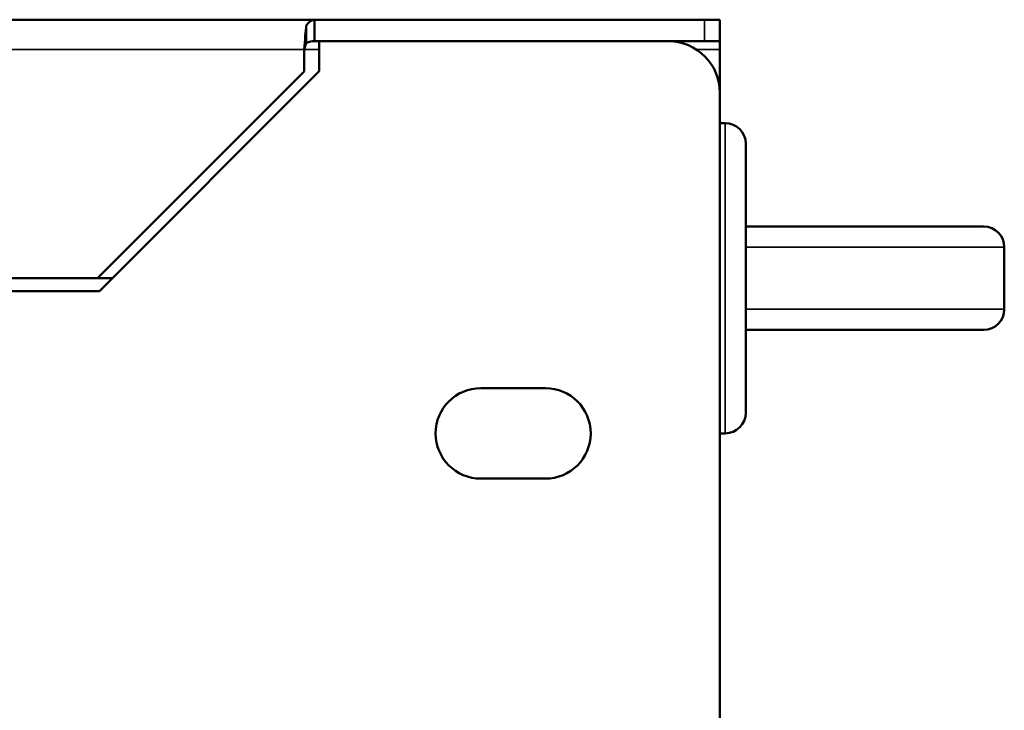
# Model space of a CAD drawing. Header units: inches. Extents: x 1 to 203, y 4 to 128.
# Tile 5 of 66: x 55.6 to 60.36, y 24.39 to 27.73. Entities that reach past the tile are written whole.
import ezdxf

# ---------------------------------------------------------------- set-up
doc = ezdxf.new("R2010")
doc.units = ezdxf.units.IN
doc.header["$LTSCALE"] = 6
doc.header["$MEASUREMENT"] = 0
doc.layers.add('Visible (ANSI)', color=7, linetype='Continuous', lineweight=50)
doc.layers.add('Visible Narrow (ANSI)', color=7, linetype='Continuous', lineweight=35)

msp = doc.modelspace()

# ---------------------------------------------------------------- linework, layer by layer
at = {"layer": 'Visible (ANSI)'}
for p, q in [((51.1285, 27.7313), (57.0254, 27.7313)), ((57.0254, 27.6503), (57.0254, 27.7313)), ((58.91, 27.7313), (57.0254, 27.7313)), ((58.91, 27.7313), (58.9851, 27.7313)), ((58.9851, 27.7313), (58.9851, 27.6273)), ((56.9851, 27.6197), (56.9851, 27.7036)), ((57.0254, 27.6273), (57.0254, 27.6503)), ((57.0476, 27.6273), (57.0254, 27.6273)), ((58.7351, 27.6273), (57.0476, 27.6273)), ((57.0476, 27.6273), (57.0476, 27.4818)), ((58.91, 27.6273), (58.7351, 27.6273)), ((58.91, 27.6273), (58.9851, 27.6273)), ((58.9851, 27.5879), (58.9851, 27.6273)), ((56.9753, 27.4813), (56.9753, 27.5879)), ((58.9851, 27.5879), (58.9851, 27.3773)), ((55.9753, 26.4813), (56.9753, 27.4813)), ((57.0476, 27.4818), (55.9851, 26.4193)), ((58.9851, 17.0853), (58.9851, 27.3773)), ((59.0101, 27.2313), (58.9851, 27.2313)), ((59.1101, 27.1313), (59.1101, 25.8313)), ((59.1101, 26.7313), (59.4821, 26.7313)), ((60.2601, 26.7313), (59.4821, 26.7313)), ((60.3601, 26.6313), (60.3601, 26.3313)), ((51.0892, 26.4813), (55.9753, 26.4813)), ((56.0471, 26.4813), (55.9753, 26.4813)), ((55.9851, 26.4193), (51.1285, 26.4193)), ((59.1101, 26.2313), (59.4821, 26.2313)), ((59.4821, 26.2313), (60.2601, 26.2313)), ((58.1414, 25.95), (57.8289, 25.95)), ((59.0101, 25.7313), (58.9851, 25.7313)), ((57.8289, 25.5125), (58.1414, 25.5125))]:
    msp.add_line(p, q, dxfattribs=at)
for centre, radius, start, end in [((58.7351, 27.3773), 0.25, 0, 90), ((59.0101, 27.1313), 0.1, 0, 90), ((60.2601, 26.6313), 0.1, 0, 90), ((60.2601, 26.3313), 0.1, 270, 0), ((57.8289, 25.7313), 0.2188, 90, 270), ((58.1414, 25.7313), 0.2188, 270, 90), ((59.0101, 25.8313), 0.1, 270, 0)]:
    msp.add_arc(centre, radius, start, end, dxfattribs=at)
for points in [[(56.9851, 27.7036), (56.9985, 27.7214), (57.012, 27.7313), (57.0254, 27.7313)], [(56.9851, 27.6197), (56.9818, 27.6124), (56.9786, 27.6002), (56.9753, 27.5879)], [(57.0254, 27.6273), (57.012, 27.6273), (56.9985, 27.6246), (56.9851, 27.6197)]]:
    msp.add_open_spline(points, degree=3, dxfattribs=at)
msp.add_open_spline([(56.9753, 27.5879), (56.9769, 27.6103), (56.9786, 27.6328), (56.9802, 27.6528), (56.9818, 27.6728), (56.9835, 27.6904), (56.9851, 27.7036)], degree=3, knots=[0, 0, 0, 0, 0.5000006, 0.5000006, 0.5000006, 1, 1, 1, 1], dxfattribs=at)
at = {"layer": 'Visible Narrow (ANSI)'}
for p, q in [((58.91, 27.6273), (58.91, 27.7313)), ((56.9753, 27.5879), (51.0892, 27.5879)), ((56.9753, 27.5879), (57.0476, 27.5879)), ((58.8698, 27.5879), (58.9851, 27.5879)), ((59.0101, 25.7313), (59.0101, 27.2313)), ((59.1101, 26.6313), (60.3601, 26.6313)), ((59.1101, 26.3313), (60.3601, 26.3313))]:
    msp.add_line(p, q, dxfattribs=at)

doc.saveas('drawing.dxf')
